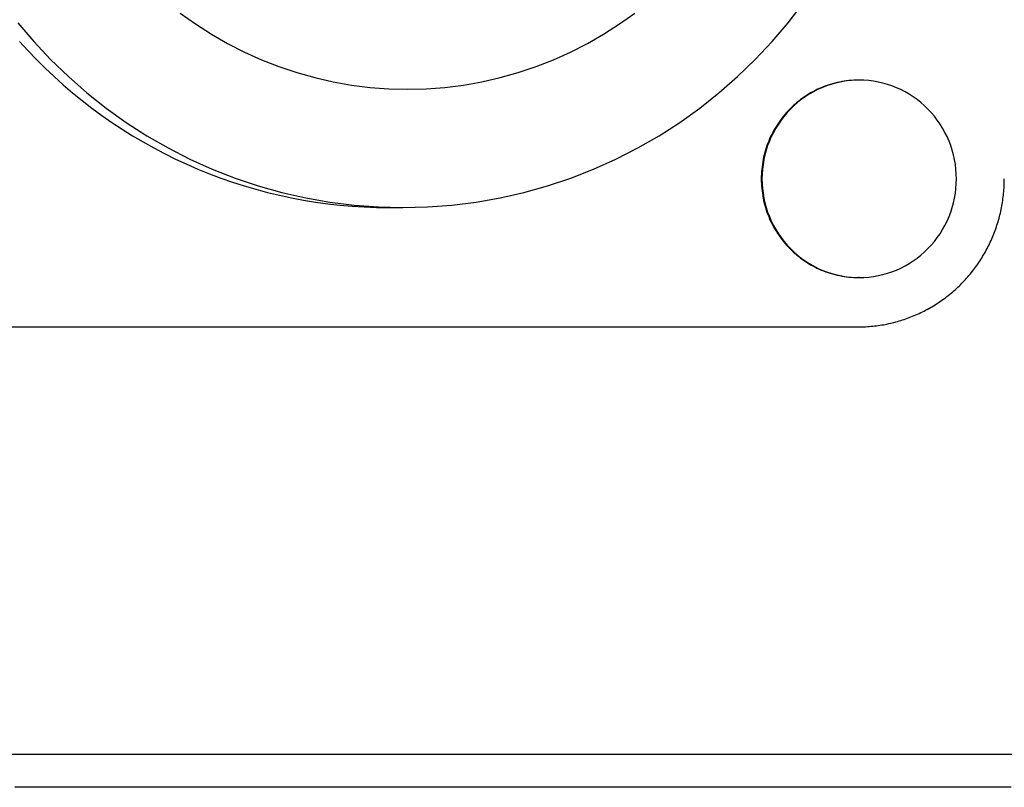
# Model space of a CAD drawing. Extents: x 987 to 2641, y 1244 to 2490.
# Tile 94 of 138: x 2523 to 2553, y 1841 to 1865. Entities that reach past the tile are written whole.
import ezdxf

# ---------------------------------------------------------------- set-up
doc = ezdxf.new("R2010")
doc.units = 0
doc.layers.add('KF_GRAVIS_8_REAR', color=7, linetype='CONTINUOUS')

# ---------------------------------------------------------------- blocks, each defined once
blk = doc.blocks.new('KF_GRAVIS_8_REAR')
at = {"layer": 'KF_GRAVIS_8_REAR'}
for p, q in [((34.08813, -283), (34.0672, -283)), ((19.78748, -286.875), (20.22161, -286.875)), ((34.08813, -289), (34.0672, -289)), ((5.50777, -290.5), (34.0672, -290.5)), ((46.58068, -303.5), (-8.56855, -303.5))]:
    blk.add_line(p, q, dxfattribs=at)
for points in [[(8.56843, -281.825, 0), (8.82136, -282.102, 0), (9.08088, -282.372, 0), (9.34686, -282.635, 0), (9.61913, -282.892, 0), (9.89752, -283.142, 0), (10.1819, -283.385, 0), (10.472, -283.621, 0), (10.7678, -283.849, 0), (11.0689, -284.07, 0), (11.3754, -284.284, 0), (11.6869, -284.49, 0), (12.0032, -284.688, 0), (12.3243, -284.878, 0), (12.6499, -285.06, 0), (12.9797, -285.233, 0), (13.3137, -285.399, 0), (13.6516, -285.556, 0), (13.9931, -285.705, 0), (14.3382, -285.845, 0), (14.6865, -285.976, 0), (15.0379, -286.099, 0), (15.3922, -286.213, 0), (15.7491, -286.318, 0), (16.1084, -286.414, 0), (16.47, -286.501, 0), (16.8335, -286.58, 0), (17.1989, -286.649, 0), (17.5658, -286.709, 0), (17.934, -286.759, 0), (18.3034, -286.801, 0), (18.6736, -286.833, 0), (19.0445, -286.856, 0), (19.4159, -286.87, 0), (19.7875, -286.875, 0)], [(8.51713, -281.254, 0), (9.00255, -281.825, 0), (9.51501, -282.372, 0), (10.0533, -282.892, 0), (10.616, -283.385, 0), (11.2019, -283.849, 0), (11.8095, -284.284, 0), (12.4374, -284.688, 0), (13.084, -285.06, 0), (13.7478, -285.399, 0), (14.4272, -285.705, 0), (15.1206, -285.976, 0), (15.8263, -286.213, 0), (16.5425, -286.414, 0), (17.2677, -286.58, 0), (17.9999, -286.709, 0), (18.7375, -286.801, 0), (19.4787, -286.856, 0), (20.2216, -286.875, 0), (20.9646, -286.856, 0), (21.7057, -286.801, 0), (22.4433, -286.709, 0), (23.1755, -286.58, 0), (23.9007, -286.414, 0), (24.6169, -286.213, 0), (25.3226, -285.976, 0), (26.016, -285.705, 0), (26.6954, -285.399, 0), (27.3592, -285.06, 0), (28.0059, -284.688, 0), (28.6337, -284.284, 0), (29.2413, -283.849, 0), (29.8272, -283.385, 0), (30.39, -282.892, 0), (30.9282, -282.372, 0), (31.4407, -281.825, 0), (31.9261, -281.254, 0), (32.3833, -280.659, 0)], [(20.3605, -283.275, 0), (20.9295, -283.261, 0), (21.4971, -283.218, 0), (22.062, -283.148, 0), (22.6228, -283.049, 0), (23.1781, -282.922, 0), (23.7267, -282.768, 0), (24.2671, -282.587, 0), (24.7982, -282.379, 0), (25.3185, -282.144, 0), (25.8269, -281.885, 0), (26.3221, -281.6, 0), (26.803, -281.291, 0), (27.2683, -280.958, 0)], [(13.4527, -280.958, 0), (13.9181, -281.291, 0), (14.3989, -281.6, 0), (14.8942, -281.885, 0), (15.4025, -282.144, 0), (15.9229, -282.379, 0), (16.4539, -282.587, 0), (16.9944, -282.768, 0), (17.5429, -282.922, 0), (18.0982, -283.049, 0), (18.659, -283.148, 0), (19.2239, -283.218, 0), (19.7915, -283.261, 0), (20.3605, -283.275, 0)], [(34.0672, -283, 0), (33.9947, -283.001, 0), (33.9222, -283.004, 0), (33.8499, -283.008, 0), (33.7776, -283.014, 0), (33.7055, -283.023, 0), (33.6337, -283.032, 0), (33.5621, -283.044, 0), (33.4908, -283.058, 0), (33.4199, -283.073, 0), (33.3493, -283.09, 0), (33.2792, -283.109, 0), (33.2096, -283.129, 0), (33.1404, -283.151, 0), (33.0719, -283.175, 0), (33.0039, -283.201, 0), (32.9366, -283.228, 0), (32.8699, -283.257, 0), (32.804, -283.288, 0), (32.7389, -283.32, 0), (32.6745, -283.354, 0), (32.611, -283.39, 0), (32.5483, -283.427, 0), (32.4866, -283.465, 0), (32.4258, -283.506, 0), (32.366, -283.547, 0), (32.3072, -283.59, 0), (32.2495, -283.635, 0), (32.1929, -283.681, 0), (32.1374, -283.728, 0), (32.0831, -283.777, 0), (32.03, -283.827, 0), (31.9781, -283.879, 0), (31.9275, -283.931, 0), (31.8781, -283.985, 0), (31.8301, -284.04, 0), (31.7834, -284.097, 0), (31.7381, -284.154, 0), (31.6942, -284.213, 0), (31.6517, -284.273, 0), (31.6107, -284.333, 0), (31.5711, -284.395, 0), (31.5331, -284.458, 0), (31.4966, -284.521, 0), (31.4616, -284.586, 0), (31.4282, -284.651, 0), (31.3964, -284.717, 0), (31.3662, -284.784, 0), (31.3377, -284.852, 0), (31.3107, -284.92, 0), (31.2855, -284.989, 0), (31.2619, -285.059, 0), (31.24, -285.129, 0), (31.2198, -285.2, 0), (31.2013, -285.271, 0), (31.1846, -285.343, 0), (31.1695, -285.415, 0), (31.1563, -285.487, 0), (31.1447, -285.56, 0), (31.135, -285.633, 0), (31.127, -285.706, 0), (31.1208, -285.779, 0), (31.1163, -285.853, 0), (31.1137, -285.926, 0), (31.1128, -286, 0), (31.1137, -286.074, 0), (31.1163, -286.147, 0), (31.1208, -286.221, 0), (31.127, -286.294, 0), (31.135, -286.367, 0), (31.1447, -286.44, 0), (31.1563, -286.513, 0), (31.1695, -286.585, 0), (31.1846, -286.657, 0), (31.2013, -286.729, 0), (31.2198, -286.8, 0), (31.24, -286.871, 0), (31.2619, -286.941, 0), (31.2855, -287.011, 0), (31.3107, -287.08, 0), (31.3377, -287.148, 0), (31.3662, -287.216, 0), (31.3964, -287.283, 0), (31.4282, -287.349, 0), (31.4616, -287.414, 0), (31.4966, -287.479, 0), (31.5331, -287.542, 0), (31.5711, -287.605, 0), (31.6107, -287.667, 0), (31.6517, -287.727, 0), (31.6942, -287.787, 0), (31.7381, -287.846, 0), (31.7834, -287.903, 0), (31.8301, -287.96, 0), (31.8781, -288.015, 0), (31.9275, -288.069, 0), (31.9781, -288.121, 0), (32.03, -288.173, 0), (32.0831, -288.223, 0), (32.1374, -288.272, 0), (32.1929, -288.319, 0), (32.2495, -288.365, 0), (32.3072, -288.41, 0), (32.366, -288.453, 0), (32.4258, -288.494, 0), (32.4866, -288.535, 0), (32.5483, -288.573, 0), (32.611, -288.61, 0), (32.6745, -288.646, 0), (32.7389, -288.68, 0), (32.804, -288.712, 0), (32.8699, -288.743, 0), (32.9366, -288.772, 0), (33.0039, -288.799, 0), (33.0719, -288.825, 0), (33.1404, -288.849, 0), (33.2096, -288.871, 0), (33.2792, -288.891, 0), (33.3493, -288.91, 0), (33.4199, -288.927, 0), (33.4908, -288.942, 0), (33.5621, -288.956, 0), (33.6337, -288.968, 0), (33.7055, -288.977, 0), (33.7776, -288.986, 0), (33.8499, -288.992, 0), (33.9222, -288.996, 0), (33.9947, -288.999, 0), (34.0672, -289, 0)], [(34.0672, -283, 0), (33.9947, -283.001, 0), (33.9222, -283.004, 0), (33.8499, -283.008, 0), (33.7776, -283.014, 0), (33.7055, -283.023, 0), (33.6337, -283.032, 0), (33.5621, -283.044, 0), (33.4908, -283.058, 0), (33.4199, -283.073, 0), (33.3493, -283.09, 0), (33.2792, -283.109, 0), (33.2096, -283.129, 0), (33.1404, -283.151, 0), (33.0719, -283.175, 0), (33.0039, -283.201, 0), (32.9366, -283.228, 0), (32.8699, -283.257, 0), (32.804, -283.288, 0), (32.7389, -283.32, 0), (32.6745, -283.354, 0), (32.611, -283.39, 0), (32.5483, -283.427, 0), (32.4866, -283.465, 0), (32.4258, -283.506, 0), (32.366, -283.547, 0), (32.3072, -283.59, 0), (32.2495, -283.635, 0), (32.1929, -283.681, 0), (32.1374, -283.728, 0), (32.0831, -283.777, 0), (32.03, -283.827, 0), (31.9781, -283.879, 0), (31.9275, -283.931, 0), (31.8781, -283.985, 0), (31.8301, -284.04, 0), (31.7834, -284.097, 0), (31.7381, -284.154, 0), (31.6942, -284.213, 0), (31.6517, -284.273, 0), (31.6107, -284.333, 0), (31.5711, -284.395, 0), (31.5331, -284.458, 0), (31.4966, -284.521, 0), (31.4616, -284.586, 0), (31.4282, -284.651, 0), (31.3964, -284.717, 0), (31.3662, -284.784, 0), (31.3377, -284.852, 0), (31.3107, -284.92, 0), (31.2855, -284.989, 0), (31.2619, -285.059, 0), (31.24, -285.129, 0), (31.2198, -285.2, 0), (31.2013, -285.271, 0), (31.1846, -285.343, 0), (31.1695, -285.415, 0), (31.1563, -285.487, 0), (31.1447, -285.56, 0), (31.135, -285.633, 0), (31.127, -285.706, 0), (31.1208, -285.779, 0), (31.1163, -285.853, 0), (31.1137, -285.926, 0), (31.1128, -286, 0), (31.1137, -286.074, 0), (31.1163, -286.147, 0), (31.1208, -286.221, 0), (31.127, -286.294, 0), (31.135, -286.367, 0), (31.1447, -286.44, 0), (31.1563, -286.513, 0), (31.1695, -286.585, 0), (31.1846, -286.657, 0), (31.2013, -286.729, 0), (31.2198, -286.8, 0), (31.24, -286.871, 0), (31.2619, -286.941, 0), (31.2855, -287.011, 0), (31.3107, -287.08, 0), (31.3377, -287.148, 0), (31.3662, -287.216, 0), (31.3964, -287.283, 0), (31.4282, -287.349, 0), (31.4616, -287.414, 0), (31.4966, -287.479, 0), (31.5331, -287.542, 0), (31.5711, -287.605, 0), (31.6107, -287.667, 0), (31.6517, -287.727, 0), (31.6942, -287.787, 0), (31.7381, -287.846, 0), (31.7834, -287.903, 0), (31.8301, -287.96, 0), (31.8781, -288.015, 0), (31.9275, -288.069, 0), (31.9781, -288.121, 0), (32.03, -288.173, 0), (32.0831, -288.223, 0), (32.1374, -288.272, 0), (32.1929, -288.319, 0), (32.2495, -288.365, 0), (32.3072, -288.41, 0), (32.366, -288.453, 0), (32.4258, -288.494, 0), (32.4866, -288.535, 0), (32.5483, -288.573, 0), (32.611, -288.61, 0), (32.6745, -288.646, 0), (32.7389, -288.68, 0), (32.804, -288.712, 0), (32.8699, -288.743, 0), (32.9366, -288.772, 0), (33.0039, -288.799, 0), (33.0719, -288.825, 0), (33.1404, -288.849, 0), (33.2096, -288.871, 0), (33.2792, -288.891, 0), (33.3493, -288.91, 0), (33.4199, -288.927, 0), (33.4908, -288.942, 0), (33.5621, -288.956, 0), (33.6337, -288.968, 0), (33.7055, -288.977, 0), (33.7776, -288.986, 0), (33.8499, -288.992, 0), (33.9222, -288.996, 0), (33.9947, -288.999, 0), (34.0672, -289, 0)], [(34.0881, -289, 0), (34.2331, -288.996, 0), (34.3777, -288.986, 0), (34.5216, -288.968, 0), (34.6645, -288.942, 0), (34.806, -288.91, 0), (34.9458, -288.871, 0), (35.0834, -288.825, 0), (35.2187, -288.772, 0), (35.3513, -288.712, 0), (35.4808, -288.646, 0), (35.607, -288.573, 0), (35.7295, -288.494, 0), (35.8481, -288.41, 0), (35.9624, -288.319, 0), (36.0722, -288.223, 0), (36.1772, -288.121, 0), (36.2772, -288.015, 0), (36.3719, -287.903, 0), (36.4611, -287.787, 0), (36.5446, -287.667, 0), (36.6222, -287.542, 0), (36.6937, -287.414, 0), (36.7589, -287.283, 0), (36.8177, -287.148, 0), (36.8699, -287.011, 0), (36.9153, -286.871, 0), (36.954, -286.729, 0), (36.9858, -286.585, 0), (37.0106, -286.44, 0), (37.0283, -286.294, 0), (37.039, -286.147, 0), (37.0426, -286, 0), (37.039, -285.853, 0), (37.0283, -285.706, 0), (37.0106, -285.56, 0), (36.9858, -285.415, 0), (36.954, -285.271, 0), (36.9153, -285.129, 0), (36.8699, -284.989, 0), (36.8177, -284.852, 0), (36.7589, -284.717, 0), (36.6937, -284.586, 0), (36.6222, -284.458, 0), (36.5446, -284.333, 0), (36.4611, -284.213, 0), (36.3719, -284.097, 0), (36.2772, -283.985, 0), (36.1772, -283.879, 0), (36.0722, -283.777, 0), (35.9624, -283.681, 0), (35.8481, -283.59, 0), (35.7295, -283.506, 0), (35.607, -283.427, 0), (35.4808, -283.354, 0), (35.3513, -283.288, 0), (35.2187, -283.228, 0), (35.0834, -283.175, 0), (34.9458, -283.129, 0), (34.806, -283.09, 0), (34.6645, -283.058, 0), (34.5216, -283.032, 0), (34.3777, -283.014, 0), (34.2331, -283.004, 0), (34.0881, -283, 0), (33.9432, -283.004, 0), (33.7985, -283.014, 0), (33.6546, -283.032, 0), (33.5118, -283.058, 0), (33.3703, -283.09, 0), (33.2305, -283.129, 0), (33.0928, -283.175, 0), (32.9575, -283.228, 0), (32.825, -283.288, 0), (32.6954, -283.354, 0), (32.5693, -283.427, 0), (32.4467, -283.506, 0), (32.3282, -283.59, 0), (32.2139, -283.681, 0), (32.1041, -283.777, 0), (31.999, -283.879, 0), (31.8991, -283.985, 0), (31.8043, -284.097, 0), (31.7151, -284.213, 0), (31.6316, -284.333, 0), (31.554, -284.458, 0), (31.4826, -284.586, 0), (31.4174, -284.717, 0), (31.3586, -284.852, 0), (31.3064, -284.989, 0), (31.2609, -285.129, 0), (31.2223, -285.271, 0), (31.1905, -285.415, 0), (31.1657, -285.56, 0), (31.1479, -285.706, 0), (31.1373, -285.853, 0), (31.1337, -286, 0), (31.1373, -286.147, 0), (31.1479, -286.294, 0), (31.1657, -286.44, 0), (31.1905, -286.585, 0), (31.2223, -286.729, 0), (31.2609, -286.871, 0), (31.3064, -287.011, 0), (31.3586, -287.148, 0), (31.4174, -287.283, 0), (31.4826, -287.414, 0), (31.554, -287.542, 0), (31.6316, -287.667, 0), (31.7151, -287.787, 0), (31.8043, -287.903, 0), (31.8991, -288.015, 0), (31.999, -288.121, 0), (32.1041, -288.223, 0), (32.2139, -288.319, 0), (32.3282, -288.41, 0), (32.4467, -288.494, 0), (32.5693, -288.573, 0), (32.6954, -288.646, 0), (32.825, -288.712, 0), (32.9575, -288.772, 0), (33.0928, -288.825, 0), (33.2305, -288.871, 0), (33.3703, -288.91, 0), (33.5118, -288.942, 0), (33.6546, -288.968, 0), (33.7985, -288.986, 0), (33.9432, -288.996, 0), (34.0881, -289, 0)], [(34.0672, -290.5, 0), (34.1216, -290.5, 0), (34.176, -290.499, 0), (34.2303, -290.497, 0), (34.2846, -290.495, 0), (34.3389, -290.492, 0), (34.3932, -290.488, 0), (34.4474, -290.483, 0), (34.5016, -290.478, 0), (34.5557, -290.473, 0), (34.6097, -290.466, 0), (34.6636, -290.459, 0), (34.7175, -290.451, 0), (34.7712, -290.443, 0), (34.8248, -290.434, 0), (34.8784, -290.424, 0), (34.9318, -290.414, 0), (34.985, -290.402, 0), (35.0382, -290.391, 0), (35.0912, -290.378, 0), (35.144, -290.365, 0), (35.1967, -290.351, 0), (35.2492, -290.337, 0), (35.3015, -290.322, 0), (35.3536, -290.306, 0), (35.4056, -290.29, 0), (35.4573, -290.273, 0), (35.5089, -290.255, 0), (35.5602, -290.237, 0), (35.6113, -290.218, 0), (35.6621, -290.198, 0), (35.7127, -290.178, 0), (35.7631, -290.157, 0), (35.8132, -290.136, 0), (35.8631, -290.114, 0), (35.9127, -290.091, 0), (35.962, -290.068, 0), (36.011, -290.044, 0), (36.0597, -290.02, 0), (36.1081, -289.994, 0), (36.1563, -289.969, 0), (36.2041, -289.942, 0), (36.2515, -289.915, 0), (36.2987, -289.888, 0), (36.3455, -289.86, 0), (36.392, -289.831, 0), (36.4381, -289.802, 0), (36.4839, -289.772, 0), (36.5293, -289.742, 0), (36.5743, -289.711, 0), (36.619, -289.679, 0), (36.6632, -289.647, 0), (36.7071, -289.614, 0), (36.7506, -289.581, 0), (36.7937, -289.548, 0), (36.8363, -289.513, 0), (36.8786, -289.479, 0), (36.9204, -289.443, 0), (36.9618, -289.407, 0), (37.0028, -289.371, 0), (37.0433, -289.334, 0), (37.0834, -289.297, 0), (37.123, -289.259, 0), (37.1621, -289.221, 0), (37.2008, -289.182, 0), (37.2391, -289.143, 0), (37.2768, -289.103, 0), (37.3141, -289.063, 0), (37.3508, -289.022, 0), (37.3871, -288.981, 0), (37.4229, -288.939, 0), (37.4581, -288.897, 0), (37.4929, -288.855, 0), (37.5271, -288.812, 0), (37.5609, -288.769, 0), (37.5941, -288.725, 0), (37.6267, -288.681, 0), (37.6588, -288.636, 0), (37.6904, -288.591, 0), (37.7215, -288.546, 0), (37.752, -288.5, 0), (37.7819, -288.454, 0), (37.8113, -288.407, 0), (37.8401, -288.361, 0), (37.8683, -288.313, 0), (37.896, -288.266, 0), (37.9231, -288.218, 0), (37.9496, -288.17, 0), (37.9755, -288.121, 0), (38.0009, -288.072, 0), (38.0256, -288.023, 0), (38.0498, -287.974, 0), (38.0733, -287.924, 0), (38.0963, -287.874, 0), (38.1186, -287.824, 0), (38.1404, -287.773, 0), (38.1615, -287.722, 0), (38.182, -287.671, 0), (38.2019, -287.62, 0), (38.2211, -287.568, 0), (38.2398, -287.516, 0), (38.2578, -287.464, 0), (38.2752, -287.412, 0), (38.2919, -287.359, 0), (38.308, -287.306, 0), (38.3235, -287.253, 0), (38.3383, -287.2, 0), (38.3525, -287.147, 0), (38.366, -287.093, 0), (38.3789, -287.04, 0), (38.3912, -286.986, 0), (38.4027, -286.932, 0), (38.4137, -286.878, 0), (38.424, -286.824, 0), (38.4336, -286.769, 0), (38.4426, -286.715, 0), (38.4509, -286.66, 0), (38.4585, -286.606, 0), (38.4655, -286.551, 0), (38.4718, -286.496, 0), (38.4775, -286.441, 0), (38.4825, -286.386, 0), (38.4868, -286.331, 0), (38.4905, -286.276, 0), (38.4935, -286.221, 0), (38.4958, -286.166, 0), (38.4975, -286.11, 0), (38.4985, -286.055, 0), (38.4988, -286, 0)], [(38.7096, -304.5, 0), (38.4887, -304.5, 0), (38.2679, -304.5, 0), (38.0471, -304.5, 0), (37.8262, -304.5, 0), (37.6055, -304.5, 0), (37.3847, -304.5, 0), (37.1639, -304.5, 0), (36.9432, -304.5, 0), (36.7225, -304.5, 0), (36.5018, -304.5, 0), (36.2811, -304.5, 0), (36.0604, -304.5, 0), (35.8398, -304.5, 0), (35.6192, -304.5, 0), (35.3986, -304.5, 0), (35.178, -304.5, 0), (34.9575, -304.5, 0), (34.737, -304.5, 0), (34.5165, -304.5, 0), (34.296, -304.5, 0), (34.0756, -304.5, 0), (33.8552, -304.5, 0), (33.6348, -304.5, 0), (33.4145, -304.5, 0), (33.1942, -304.5, 0), (32.9739, -304.5, 0), (32.7536, -304.5, 0), (32.5334, -304.5, 0), (32.3133, -304.5, 0), (32.0931, -304.5, 0), (31.873, -304.5, 0), (31.653, -304.5, 0), (31.4329, -304.5, 0), (31.2129, -304.5, 0), (30.993, -304.5, 0), (30.7731, -304.5, 0), (30.5532, -304.5, 0), (30.3334, -304.5, 0), (30.1136, -304.5, 0), (29.8938, -304.5, 0), (29.6741, -304.5, 0), (29.4545, -304.5, 0), (29.2349, -304.5, 0), (29.0153, -304.5, 0), (28.7958, -304.5, 0), (28.5763, -304.5, 0), (28.3569, -304.5, 0), (28.1375, -304.5, 0), (27.9182, -304.5, 0), (27.6989, -304.5, 0), (27.4797, -304.5, 0), (27.2606, -304.5, 0), (27.0414, -304.5, 0), (26.8224, -304.5, 0), (26.6034, -304.5, 0), (26.3844, -304.5, 0), (26.1655, -304.5, 0), (25.9467, -304.5, 0), (25.7279, -304.5, 0), (25.5092, -304.5, 0), (25.2905, -304.5, 0), (25.0719, -304.5, 0), (24.8534, -304.5, 0), (24.6349, -304.5, 0), (24.4165, -304.5, 0), (24.1981, -304.5, 0), (23.9798, -304.5, 0), (23.7616, -304.5, 0), (23.5434, -304.5, 0), (23.3253, -304.5, 0), (23.1073, -304.5, 0), (22.8894, -304.5, 0), (22.6715, -304.5, 0), (22.4536, -304.5, 0), (22.2359, -304.5, 0), (22.0182, -304.5, 0), (21.8005, -304.5, 0), (21.5829, -304.5, 0), (21.3654, -304.5, 0), (21.1479, -304.5, 0), (20.9304, -304.5, 0), (20.713, -304.5, 0), (20.4957, -304.5, 0), (20.2784, -304.5, 0), (20.0612, -304.5, 0), (19.844, -304.5, 0), (19.6269, -304.5, 0), (19.4098, -304.5, 0), (19.1928, -304.5, 0), (18.9758, -304.5, 0), (18.7589, -304.5, 0), (18.5421, -304.5, 0), (18.3253, -304.5, 0), (18.1085, -304.5, 0), (17.8919, -304.5, 0), (17.6753, -304.5, 0), (17.4587, -304.5, 0), (17.2422, -304.5, 0), (17.0258, -304.5, 0), (16.8094, -304.5, 0), (16.5931, -304.5, 0), (16.3769, -304.5, 0), (16.1607, -304.5, 0), (15.9446, -304.5, 0), (15.7286, -304.5, 0), (15.5126, -304.5, 0), (15.2967, -304.5, 0), (15.0809, -304.5, 0), (14.8651, -304.5, 0), (14.6494, -304.5, 0), (14.4337, -304.5, 0), (14.2182, -304.5, 0), (14.0027, -304.5, 0), (13.7872, -304.5, 0), (13.5719, -304.5, 0), (13.3566, -304.5, 0), (13.1414, -304.5, 0), (12.9262, -304.5, 0), (12.7112, -304.5, 0), (12.4962, -304.5, 0), (12.2813, -304.5, 0), (12.0664, -304.5, 0), (11.8517, -304.5, 0), (11.637, -304.5, 0), (11.4224, -304.5, 0), (11.2078, -304.5, 0), (10.9934, -304.5, 0), (10.779, -304.5, 0), (10.5647, -304.5, 0), (10.3505, -304.5, 0), (10.1363, -304.5, 0), (9.92228, -304.5, 0), (9.7083, -304.5, 0), (9.49441, -304.5, 0), (9.2806, -304.5, 0), (9.06687, -304.5, 0), (8.85323, -304.5, 0), (8.63967, -304.5, 0), (8.4262, -304.5, 0)]]:
    blk.add_polyline3d(points, dxfattribs=at)

msp = doc.modelspace()

# ---------------------------------------------------------------- block references
at = {"layer": 'KF_GRAVIS_8_REAR'}
msp.add_blockref('KF_GRAVIS_8_REAR', (2514.017, 2145.913), dxfattribs=at)

doc.saveas('drawing.dxf')
